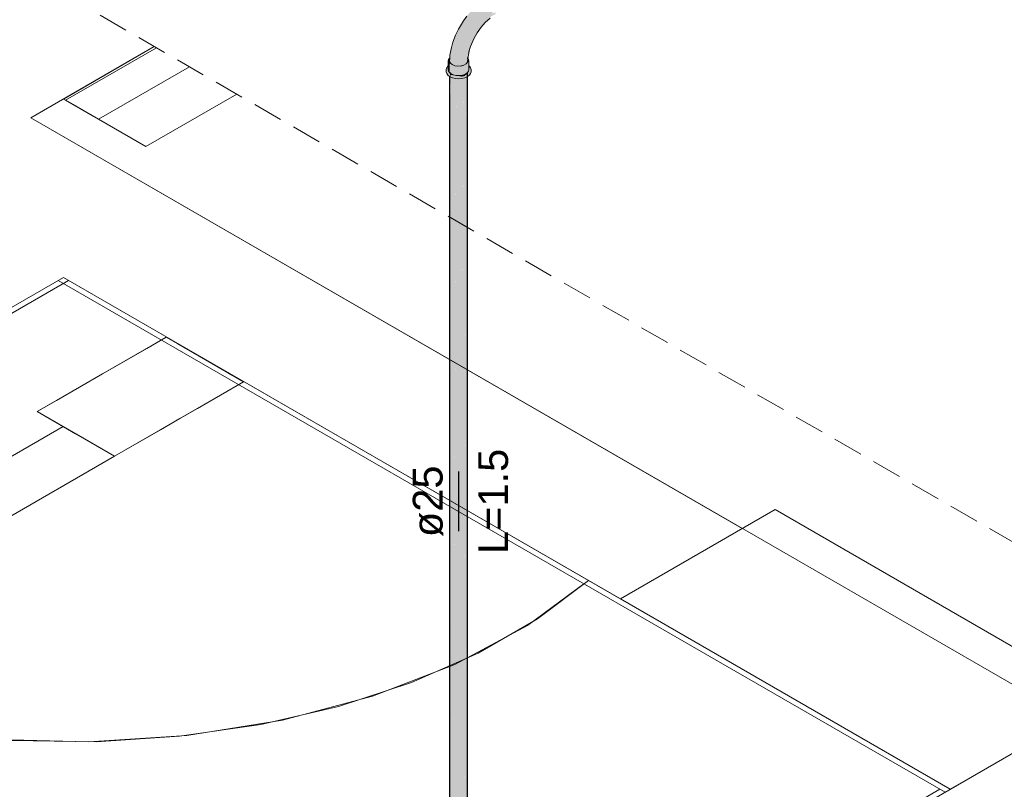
# Model space of a CAD drawing. Header units: millimetres. Extents: x 2 to 902, y -447 to 199.
# Tile 241 of 256: x 89.97 to 96.59, y 31.88 to 37.05. Entities that reach past the tile are written whole.
import ezdxf

# ---------------------------------------------------------------- set-up
doc = ezdxf.new("R2010")
doc.units = ezdxf.units.MM
doc.header["$MEASUREMENT"] = 0
doc.linetypes.add('JIS_02_2.0', pattern=[0.3, 0.2, -0.1])
doc.linetypes.add('NULL', pattern=[0])
for name, color, linetype, lineweight in [('AF-Condutos', 4, 'Continuous', 25), ('AF-Conexões', 9, 'Continuous', 18), ('AF-Sentido conduto', 9, 'Continuous', 30), ('AF-Textos conduto', 7, 'Continuous', 9), ('DI-Área do detalhe', 7, 'JIS_02_2.0', 9), ('IFC-Elemento de mobília-Contorno', 152, 'Continuous', 5), ('IFC-Laje-Contorno', 134, 'Continuous', 5), ('IFC-Parede padrão-Contorno', 44, 'Continuous', 5), ('IFC-Parede-Contorno', 42, 'Continuous', 5), ('IFC-Pilar-Contorno', 83, 'Continuous', 5)]:
    doc.layers.add(name, color=color, linetype=linetype, lineweight=lineweight)
doc.styles.add('Arial', font='arial.ttf')

msp = doc.modelspace()

# ---------------------------------------------------------------- hatches: boundary and pattern name
at = {"layer": 'AF-Condutos', "linetype": 'Continuous'}
for points in [[(92.8622, 30.7635), (92.8622, 30.7309), (92.8688, 30.7167), (92.8688, 30.7675), (92.8688, 30.7684), (92.8657, 30.7661), (92.8624, 30.7636), (92.8657, 30.7661), (92.8688, 30.7684), (92.8688, 36.6885), (92.8622, 30.7646)], [(92.8622, 36.6716), (92.8622, 30.7309), (92.8687, 36.6674), (92.8684, 36.6688), (92.8645, 36.6706), (92.8622, 36.6723)], [(92.8687, 36.6687), (92.8688, 36.6885), (92.863, 36.6982)], [(92.8687, 36.6674), (92.8687, 36.6687), (92.8685, 36.6688)], [(92.8688, 30.7317), (92.8688, 30.7167), (92.8848, 30.7053), (92.8848, 30.7333), (92.8848, 30.7746), (92.8848, 30.7053), (92.8851, 30.7747), (92.885, 30.7807), (92.8848, 30.7805), (92.8838, 30.7797), (92.8791, 30.7762), (92.8797, 30.7723), (92.8791, 30.7762), (92.8838, 30.7797), (92.8848, 30.7805), (92.885, 30.7807), (92.8848, 30.8404), (92.885, 30.7807), (92.8851, 30.7747), (92.8851, 30.7807), (92.8851, 30.7747), (92.8849, 30.7333), (92.8848, 30.7053), (92.9075, 30.6986), (92.9075, 30.7355), (92.898, 30.7804), (92.9075, 30.7355), (92.9075, 30.7846), (92.8961, 30.789), (92.9075, 30.7846), (92.9075, 30.7975), (92.9035, 30.7945), (92.9075, 30.7975), (92.9075, 30.8233), (92.9075, 30.7846), (92.9075, 30.6986), (92.9079, 30.7848), (92.9075, 30.6986), (92.9329, 30.6979), (92.915, 30.7879), (92.908, 30.8229), (92.9075, 36.6704), (92.8853, 30.84), (92.8848, 36.6771), (92.8691, 30.8522), (92.8689, 30.7685), (92.8689, 30.7675)], [(92.8688, 36.666), (92.8688, 30.7167), (92.8848, 36.6616), (92.8848, 36.6622), (92.8843, 36.6623), (92.8817, 36.6629), (92.8688, 36.6687)], [(92.8848, 36.6594), (92.8853, 30.84), (92.9074, 36.6568), (92.9074, 36.6577), (92.9063, 36.6578), (92.9018, 36.6581), (92.8848, 36.6622)], [(92.9329, 36.6558), (92.9329, 36.6572), (92.9233, 36.6565), (92.9075, 36.6577), (92.9075, 36.6553), (92.908, 30.8229)], [(92.9569, 30.786), (92.9567, 36.6749), (92.9567, 30.7862), (92.9567, 30.8064), (92.9398, 30.7989), (92.9567, 30.8064), (92.9567, 36.6749), (92.9333, 30.8038), (92.935, 30.7968), (92.9333, 30.8038), (92.9329, 36.6697), (92.908, 30.8229), (92.9329, 30.8041), (92.908, 30.8229), (92.9329, 30.7959), (92.9333, 30.7961), (92.9329, 30.7959), (92.908, 30.8229), (92.915, 30.7879), (92.9329, 30.6979), (92.9567, 30.7031), (92.9747, 30.7135), (92.9747, 30.7727), (92.9747, 36.6853)], [(92.9566, 36.659), (92.9566, 36.6609), (92.9449, 36.6581), (92.9329, 36.6572), (92.9329, 36.6553), (92.9333, 30.8038)], [(92.9746, 36.6652), (92.9746, 36.6672), (92.965, 36.6629), (92.9567, 36.661), (92.9567, 36.6593), (92.9569, 30.786)], [(92.9748, 30.7726), (92.9747, 30.7135), (92.9838, 30.7272), (92.9838, 30.7658), (92.9838, 36.699)], [(92.9822, 36.6706), (92.9747, 36.6672), (92.9747, 36.6649), (92.9747, 30.7135), (92.9838, 36.6713), (92.9838, 36.6717)]]:
    msp.add_hatch(color=151, dxfattribs=at).paths.add_polyline_path(points)
at = {"layer": 'AF-Conexões', "linetype": 'Continuous'}
for points in [[(93.0832, 37.1776), (93.0828, 37.1773), (93.0691, 37.1682), (93.0295, 37.1347), (93.0017, 37.1064), (92.9779, 37.0778), (92.9557, 37.0473), (92.9226, 36.9894), (92.951, 37.0368), (92.9226, 36.9894), (92.9021, 36.9497), (92.8849, 36.9039), (92.8745, 36.8673), (92.8649, 36.8146), (92.864, 36.8009), (92.8639, 36.7982), (92.8657, 36.8007), (92.8667, 36.8021), (92.8678, 36.8037), (92.8667, 36.8021), (92.8657, 36.8007), (92.8639, 36.7982), (92.8638, 36.7976), (92.8624, 36.7739), (92.8677, 36.8005), (92.8681, 36.8027), (92.8685, 36.8046), (92.8681, 36.8027), (92.8677, 36.8005), (92.8681, 36.8008), (92.8677, 36.8005), (92.8624, 36.7739), (92.8679, 36.7621), (92.8691, 36.8016), (92.8829, 36.7911), (92.8701, 36.8023), (92.8691, 36.8032), (92.8692, 36.8056), (92.8693, 36.8089), (92.8761, 36.8578), (92.8907, 36.9139), (92.8761, 36.8578), (92.8693, 36.8089), (92.8847, 36.855), (92.8945, 36.8989), (92.908, 36.9435), (92.932, 36.9843), (92.9545, 37.026), (92.977, 37.0678), (93.0109, 37.1128), (92.977, 37.0678), (93.0102, 37.1009), (93.0377, 37.1366), (93.0102, 37.1009), (92.977, 37.0678), (92.9545, 37.026), (92.932, 36.9843), (92.908, 36.9435), (92.8945, 36.8989), (92.8847, 36.855), (92.8693, 36.8089), (92.8691, 36.8032), (92.8701, 36.8023), (92.8728, 36.8044), (92.8725, 36.8047), (92.8728, 36.8044), (92.8741, 36.8054), (92.8804, 36.8101), (92.8741, 36.8054), (92.8728, 36.8044), (92.8701, 36.8023), (92.8829, 36.7911), (92.8863, 36.8107), (92.887, 36.815), (92.8863, 36.8107), (92.9061, 36.7876), (92.896, 36.8151), (92.8941, 36.8204), (92.8898, 36.8319), (92.9007, 36.8737), (92.9154, 36.9158), (92.9337, 36.9575), (92.9552, 36.9982), (92.9797, 37.0372), (93.0067, 37.0738), (93.0358, 37.1076), (93.0067, 37.0738), (92.9797, 37.0372), (92.9552, 36.9982), (92.9337, 36.9575), (92.9154, 36.9158), (92.9007, 36.8737), (92.8898, 36.8319), (92.9061, 36.7876), (92.9053, 36.8431), (92.9238, 36.8818), (92.9348, 36.9289), (92.9238, 36.8818), (92.9053, 36.8431), (92.9061, 36.7876), (92.8863, 36.8107), (92.8829, 36.7911), (92.8691, 36.8016), (92.8679, 36.7621), (92.8801, 36.752), (92.8787, 36.7532), (92.871, 36.7595), (92.8658, 36.7578), (92.8693, 36.759), (92.871, 36.7595), (92.8699, 36.7605), (92.8679, 36.7621), (92.8667, 36.7647), (92.8662, 36.7635), (92.8639, 36.7586), (92.8631, 36.7569), (92.8752, 36.754), (92.8631, 36.7569), (92.8787, 36.7479), (92.8829, 36.7472), (92.8787, 36.7479), (92.8886, 36.7422), (92.8842, 36.747), (92.8795, 36.7522), (92.8842, 36.747), (92.8865, 36.7467), (92.8842, 36.747), (92.8886, 36.7422), (92.8924, 36.7419), (92.8866, 36.7467), (92.8924, 36.7419), (92.9035, 36.7411), (92.9063, 36.7412), (92.9035, 36.7411), (92.908, 36.7407), (92.9068, 36.7412), (92.908, 36.7407), (92.9414, 36.7382), (92.941, 36.7383), (92.918, 36.7418), (92.9068, 36.7412), (92.918, 36.7418), (92.941, 36.7383), (92.9248, 36.7421), (92.9181, 36.7418), (92.8983, 36.7448), (92.8975, 36.745), (92.9181, 36.7418), (92.9393, 36.7429), (92.9274, 36.7916), (92.9207, 36.8321), (92.9274, 36.7916), (92.9393, 36.7429), (92.9585, 36.7481), (92.9481, 36.7861), (92.9433, 36.8227), (92.9377, 36.8635), (92.9498, 36.919), (92.9609, 36.9675), (92.9822, 37.0099), (92.9609, 36.9675), (92.9498, 36.919), (92.9377, 36.8635), (92.9433, 36.8227), (92.9481, 36.7861), (92.9585, 36.7481), (92.966, 36.7782), (92.9736, 36.7567), (92.9826, 36.7679), (92.98, 36.7971), (92.9684, 36.8126), (92.957, 36.8623), (92.9678, 36.9149), (92.9778, 36.9519), (93.0063, 36.9963), (93.0159, 37.0451), (93.0387, 37.0843), (93.0159, 37.0451), (93.0063, 36.9963), (92.9778, 36.9519), (92.9678, 36.9149), (92.957, 36.8623), (92.9684, 36.8126), (92.98, 36.7971), (92.9845, 36.8087), (92.9893, 36.821), (92.9892, 36.825), (92.9886, 36.84), (92.9816, 36.8612), (92.9756, 36.8926), (92.9816, 36.8612), (92.9886, 36.8402), (92.9886, 36.84), (92.9889, 36.8409), (92.9886, 36.84), (93.0014, 36.8701), (93.0014, 36.8702), (92.9909, 36.8456), (93.0014, 36.8702), (93.0026, 36.8748), (92.9972, 36.8741), (93.0041, 36.9051), (92.9899, 36.9297), (93.0041, 36.9051), (93.0174, 36.9412), (93.0176, 36.9663), (93.0174, 36.9412), (93.0041, 36.9051), (92.9972, 36.8741), (93.0035, 36.8749), (93.0248, 36.9248), (93.0478, 36.9653), (93.0313, 36.946), (93.0596, 36.9861), (93.0616, 36.989), (93.0609, 36.9885), (93.0397, 36.974), (93.0416, 37.0082), (93.0492, 37.0394), (93.0507, 37.0664), (93.0492, 37.0394), (93.0416, 37.0082), (93.0397, 36.974), (93.0616, 36.989), (93.0313, 36.946), (93.0478, 36.9653), (93.0744, 37.0032), (93.0861, 37.0219), (93.0723, 37.019), (93.0718, 37.0395), (93.0723, 37.019), (93.0861, 37.0219), (93.0744, 37.0032), (93.1024, 37.0351), (93.1088, 37.051), (93.1067, 37.0705), (93.0791, 37.0685), (93.1067, 37.0705), (93.1088, 37.051), (93.1024, 37.0351), (93.1349, 37.0647), (93.1438, 37.0787), (93.1683, 37.0896), (93.1735, 37.103), (93.1427, 37.0935), (93.1735, 37.1204), (93.1265, 37.1048), (93.097, 37.0991), (93.1265, 37.1048), (93.1735, 37.1204), (93.1683, 37.1397), (93.1312, 37.1323), (93.1131, 37.1461), (93.0814, 37.1114), (93.0644, 37.119), (93.0755, 37.114), (93.0769, 37.126), (93.0755, 37.114), (93.0814, 37.1114), (93.1131, 37.1461), (93.0786, 37.14), (93.1131, 37.1461), (93.0984, 37.1643), (93.0797, 37.1489), (93.0665, 37.1379), (93.0764, 37.1674), (93.071, 37.1512), (93.0665, 37.1379), (93.0797, 37.1489), (93.0819, 37.1667), (93.0782, 37.1672), (93.0819, 37.1667), (93.0824, 37.1711), (93.079, 37.169), (93.0795, 37.1702), (93.0823, 37.1762), (93.0795, 37.1702), (93.079, 37.169), (93.0824, 37.1711), (93.0826, 37.1729), (93.0824, 37.1711), (93.0819, 37.1667), (93.0797, 37.1489), (93.0984, 37.1643), (93.1131, 37.1461), (93.1312, 37.1323), (93.1683, 37.1397), (93.1587, 37.1585), (93.1457, 37.1747), (93.1309, 37.1863), (93.116, 37.1918), (93.103, 37.1907)], [(92.9893, 36.821), (92.9973, 36.8533), (93.0035, 36.8749), (92.9886, 36.84)], [(93.0035, 36.8749), (93.0026, 36.8748), (93.0014, 36.8701)], [(92.8551, 36.7451), (92.855, 36.7475), (92.8538, 36.777), (92.8538, 36.7458), (92.8538, 36.7442), (92.8538, 36.7182), (92.8561, 36.7078), (92.8622, 36.7505), (92.8631, 36.7569), (92.8624, 36.7578), (92.8604, 36.7551), (92.8561, 36.7491), (92.8561, 36.7459), (92.8561, 36.7491), (92.8604, 36.7551), (92.8624, 36.7578), (92.8561, 36.7666), (92.8552, 36.7478), (92.8561, 36.7666), (92.8631, 36.7569), (92.8561, 36.7874), (92.8538, 36.777), (92.855, 36.7475)], [(92.8631, 36.7971), (92.8561, 36.7874), (92.8617, 36.7629), (92.8631, 36.7569), (92.8631, 36.7851), (92.8636, 36.7928), (92.8638, 36.7975), (92.8638, 36.7976)], [(92.9955, 36.7422), (92.9929, 36.7309), (92.9929, 36.7182), (92.9905, 36.7078), (92.9886, 36.705), (92.9864, 36.702), (92.9859, 36.6998), (92.9864, 36.702), (92.9859, 36.7014), (92.9838, 36.6984), (92.9905, 36.7078), (92.9929, 36.7182), (92.9929, 36.7441), (92.9929, 36.7475), (92.9929, 36.777), (92.9919, 36.7479), (92.9918, 36.745), (92.9919, 36.7479), (92.9916, 36.748), (92.9905, 36.7485), (92.9905, 36.7459), (92.9886, 36.7474), (92.9905, 36.7459), (92.9905, 36.7485), (92.9916, 36.748), (92.9919, 36.7479), (92.9905, 36.7666), (92.9888, 36.7493), (92.9905, 36.7666), (92.9888, 36.7493), (92.9905, 36.7666), (92.9919, 36.7479), (92.9929, 36.777), (92.9776, 36.7557), (92.9788, 36.7548), (92.9776, 36.7557), (92.9749, 36.7575), (92.9745, 36.7578), (92.9748, 36.7574), (92.9745, 36.7578), (92.974, 36.7573), (92.9736, 36.7567), (92.974, 36.757), (92.9742, 36.7571), (92.974, 36.757), (92.9738, 36.7559), (92.9768, 36.7546), (92.978, 36.7541), (92.9768, 36.7546), (92.9738, 36.7559), (92.974, 36.757), (92.9736, 36.7567), (92.9726, 36.7594), (92.966, 36.7782), (92.9631, 36.7666), (92.9618, 36.7612), (92.9585, 36.7481), (92.9729, 36.7563), (92.9731, 36.7562), (92.9729, 36.7563), (92.9725, 36.7561), (92.9714, 36.7555), (92.9725, 36.7554), (92.9714, 36.7555), (92.9617, 36.7499), (92.9581, 36.7422), (92.9639, 36.7448), (92.9725, 36.7486), (92.9791, 36.7536), (92.9725, 36.7486), (92.9581, 36.7422), (92.9583, 36.748), (92.946, 36.7447), (92.9414, 36.7382), (92.8886, 36.7422), (92.8631, 36.7569), (92.8742, 36.7486), (92.8669, 36.754), (92.8631, 36.7569), (92.8631, 36.7512), (92.8631, 36.7569), (92.8622, 36.7506), (92.8622, 36.7505), (92.863, 36.7511), (92.8622, 36.7505), (92.8622, 36.6993), (92.8631, 36.6981), (92.8742, 36.6898), (92.8886, 36.6834), (92.9053, 36.7382), (92.9233, 36.7368), (92.9053, 36.7382), (92.8886, 36.6834), (92.9053, 36.6794), (92.9233, 36.678), (92.9414, 36.6794), (92.9581, 36.6834), (92.9725, 36.6898), (92.9797, 36.7533), (92.9798, 36.754), (92.9797, 36.7533), (92.9822, 36.7522), (92.9828, 36.7519), (92.9836, 36.7569), (92.9828, 36.7519), (92.9836, 36.7516), (92.9872, 36.75), (92.9836, 36.7516), (92.9828, 36.7519), (92.9822, 36.7522), (92.9797, 36.7533), (92.9828, 36.7518), (92.9836, 36.7512), (92.9828, 36.7518), (92.9797, 36.7533), (92.9725, 36.6898), (92.9836, 36.6981), (92.9886, 36.7474), (92.9838, 36.7004), (92.9836, 36.6981), (92.9838, 36.6983), (92.9856, 36.6996), (92.9838, 36.6983), (92.9836, 36.6981), (92.9835, 36.698), (92.9799, 36.6931), (92.98, 36.6931), (92.9837, 36.6947), (92.9838, 36.6948), (92.9837, 36.6947), (92.98, 36.6931), (92.9799, 36.6931), (92.9718, 36.6817), (92.9838, 36.6907), (92.9847, 36.6952), (92.9849, 36.6952), (92.9847, 36.6952), (92.9838, 36.6907), (92.9854, 36.6955), (92.9872, 36.7008), (92.9854, 36.6955), (92.9872, 36.6963), (92.9876, 36.6964), (92.9882, 36.7015), (92.9876, 36.6964), (92.9872, 36.6963), (92.9854, 36.6955), (92.9838, 36.6907), (92.9872, 36.6933), (92.988, 36.6966), (92.9893, 36.7024), (92.988, 36.6966), (92.9922, 36.6985), (92.9926, 36.6987), (92.9914, 36.704), (92.9926, 36.6987), (92.9922, 36.6985), (92.988, 36.6966), (92.9872, 36.6933), (92.9929, 36.6976), (92.9929, 36.6988), (92.9929, 36.7051), (92.9929, 36.7111), (92.9929, 36.7051), (92.9929, 36.6988), (92.9929, 36.6976), (92.993, 36.6988), (92.9929, 36.6976), (92.997, 36.7006), (92.9934, 36.7054), (92.997, 36.7006), (93.0038, 36.7057), (92.9984, 36.7092), (92.9938, 36.7123), (92.9945, 36.7251), (92.9938, 36.7123), (92.9984, 36.7092), (93.0011, 36.7113), (92.9979, 36.718), (93.0011, 36.7113), (92.9984, 36.7092), (93.0038, 36.7057), (93.0023, 36.7122), (93.0002, 36.7213), (92.9969, 36.7358)], [(92.9774, 36.7615), (92.9746, 36.758), (92.9745, 36.7578), (92.9749, 36.7575), (92.9751, 36.7576), (92.9749, 36.7575), (92.9776, 36.7557), (92.9818, 36.7615), (92.9929, 36.777)], [(92.9918, 36.7793), (92.9857, 36.7925), (92.9826, 36.7684), (92.9826, 36.7679), (92.9774, 36.7615), (92.9824, 36.7665), (92.9929, 36.777)], [(92.9826, 36.7679), (92.9859, 36.7939), (92.987, 36.8028), (92.986, 36.8073), (92.9855, 36.8052), (92.986, 36.8073), (92.9853, 36.8105), (92.9847, 36.8022), (92.9853, 36.8105), (92.9813, 36.8003), (92.98, 36.7971), (92.9809, 36.7867), (92.9817, 36.7898), (92.9835, 36.7972), (92.9817, 36.7898), (92.9809, 36.7867), (92.9826, 36.7679), (92.9843, 36.796)], [(92.9893, 36.821), (92.9853, 36.8105), (92.987, 36.8028)], [(92.9859, 36.7939), (92.9857, 36.7925), (92.9929, 36.777), (92.9905, 36.7874)], [(92.8538, 36.7442), (92.8512, 36.7422), (92.849, 36.7392), (92.8429, 36.7306), (92.8421, 36.7273), (92.8401, 36.7182), (92.8436, 36.7253), (92.8401, 36.7182), (92.8401, 36.7046), (92.8429, 36.6921), (92.8429, 36.7057), (92.8429, 36.6921), (92.8512, 36.6805), (92.8622, 36.6723), (92.8622, 36.6836), (92.8622, 36.6723), (92.8645, 36.6706), (92.8817, 36.6629), (92.9018, 36.6581), (92.9233, 36.6701), (92.9018, 36.6717), (92.9233, 36.6701), (92.8817, 36.6765), (92.9233, 36.6701), (92.9018, 36.6581), (92.9233, 36.6565), (92.9449, 36.6581), (92.965, 36.6629), (92.9822, 36.6706), (92.9838, 36.6718), (92.9838, 36.6734), (92.9838, 36.6718), (92.9955, 36.6805), (92.9955, 36.6941), (92.9838, 36.6854), (92.9955, 36.6941), (92.9955, 36.6805), (93.0038, 36.6921), (93.0066, 36.7046), (93.0066, 36.7182), (93.0038, 36.7306), (92.9955, 36.7422), (93.0038, 36.7057), (92.9838, 36.6858), (92.9822, 36.6842), (92.9838, 36.6858), (93.0038, 36.7057), (92.9838, 36.6907), (92.965, 36.6765), (92.9449, 36.6717), (92.8645, 36.6842), (92.871, 36.6871), (92.8713, 36.6875), (92.8706, 36.6877), (92.8713, 36.6875), (92.8728, 36.6904), (92.8696, 36.689), (92.8687, 36.6882), (92.8696, 36.689), (92.868, 36.6883), (92.8622, 36.6859), (92.8512, 36.6941), (92.8444, 36.7242), (92.8495, 36.7372), (92.8444, 36.7242), (92.8512, 36.6941), (92.8538, 36.7054), (92.8531, 36.712), (92.8508, 36.7152), (92.8531, 36.712), (92.8505, 36.7327), (92.8531, 36.712), (92.8538, 36.7054), (92.8538, 36.7111), (92.8538, 36.7182), (92.8538, 36.7373), (92.8538, 36.7415)], [(92.8548, 36.7097), (92.8537, 36.7051), (92.8569, 36.7028), (92.8537, 36.7051), (92.8524, 36.6994), (92.8512, 36.6941), (92.8547, 36.6915), (92.8622, 36.6859), (92.8608, 36.69), (92.8622, 36.6859), (92.8622, 36.6897), (92.8587, 36.6966), (92.8569, 36.6974), (92.8583, 36.6982), (92.8573, 36.7024), (92.8583, 36.6982), (92.8609, 36.6997), (92.8586, 36.7015), (92.8609, 36.6997), (92.8569, 36.6974), (92.8587, 36.6966), (92.8622, 36.6897), (92.8622, 36.6859), (92.868, 36.6883), (92.8625, 36.6896), (92.8622, 36.6951), (92.8625, 36.6896), (92.868, 36.6883), (92.8696, 36.689), (92.8629, 36.6948), (92.8696, 36.689), (92.8728, 36.6904), (92.8667, 36.6931), (92.8728, 36.6904), (92.9929, 36.7414), (92.8631, 36.6981), (92.8622, 36.6978), (92.8629, 36.6982), (92.8622, 36.6988), (92.8619, 36.699), (92.8622, 36.6988), (92.8629, 36.6982), (92.863, 36.6983), (92.8622, 36.6993), (92.8616, 36.7001), (92.8588, 36.7041), (92.8561, 36.7078), (92.8552, 36.7118), (92.8538, 36.7182), (92.8538, 36.7111), (92.8538, 36.7054)], [(92.8561, 36.7078), (92.8622, 36.6993), (92.8622, 36.7506)], [(92.8631, 36.7569), (92.8667, 36.7647), (92.8631, 36.7725)], [(92.946, 36.7447), (92.9393, 36.7429), (92.9248, 36.7421), (92.931, 36.7407), (92.9414, 36.7382), (92.9449, 36.7432)], [(92.9612, 36.7488), (92.9617, 36.7499), (92.9591, 36.7484), (92.9585, 36.7481), (92.9591, 36.7482), (92.9585, 36.7481), (92.9583, 36.748), (92.9583, 36.7479), (92.9581, 36.7422)], [(92.9955, 36.7422), (92.9929, 36.7441), (92.9929, 36.7437), (92.9929, 36.7414), (92.9929, 36.7411)], [(92.9955, 36.7422), (92.9929, 36.7411), (92.9929, 36.7411), (92.9929, 36.7387), (92.9929, 36.7367), (92.9929, 36.7309)], [(92.8756, 36.6891), (92.8718, 36.6874), (92.8645, 36.6842), (92.8862, 36.6808), (92.8988, 36.6789), (92.8961, 36.6801), (92.8988, 36.6789), (92.9067, 36.6791), (92.9089, 36.6791), (92.9087, 36.6791), (92.9081, 36.6792), (92.9064, 36.6791), (92.9081, 36.6792), (92.9053, 36.6794), (92.8963, 36.6801), (92.9053, 36.6794), (92.8904, 36.683), (92.8903, 36.683), (92.8895, 36.683), (92.8897, 36.6831), (92.8886, 36.6834)], [(92.8732, 36.6905), (92.8728, 36.6904), (92.8713, 36.6875), (92.871, 36.6871), (92.8718, 36.6874), (92.8752, 36.689), (92.873, 36.6903), (92.8752, 36.689), (92.8756, 36.6891), (92.8742, 36.6898)], [(92.9522, 36.682), (92.9519, 36.6819), (92.9454, 36.6803), (92.9436, 36.6799), (92.9327, 36.6773), (92.9414, 36.6794), (92.9233, 36.678), (92.9102, 36.679), (92.9089, 36.6791), (92.8988, 36.6789), (92.9105, 36.6771), (92.9233, 36.6751), (92.9347, 36.6772), (92.9233, 36.6751), (92.9352, 36.6732), (92.9449, 36.6717), (92.9427, 36.6766), (92.9449, 36.6717), (92.948, 36.6762), (92.9507, 36.6801), (92.9509, 36.6801), (92.951, 36.6802)], [(92.9708, 36.689), (92.9705, 36.6889), (92.9581, 36.6834), (92.9523, 36.682), (92.9522, 36.682), (92.951, 36.6802), (92.9598, 36.6838), (92.951, 36.6802), (92.9449, 36.6717), (92.9502, 36.673), (92.9659, 36.6853), (92.9502, 36.673), (92.965, 36.6765), (92.9668, 36.6855), (92.9701, 36.688), (92.9668, 36.6855), (92.9693, 36.6861), (92.9668, 36.6855), (92.965, 36.6765), (92.9694, 36.6861), (92.9704, 36.6882)], [(92.9481, 36.6762), (92.9509, 36.6801), (92.9507, 36.6801), (92.948, 36.6762), (92.9449, 36.6717)], [(92.9835, 36.698), (92.9725, 36.6898), (92.9708, 36.689), (92.9704, 36.6882), (92.965, 36.6765), (92.9788, 36.6925), (92.965, 36.6765), (92.9718, 36.6817), (92.9799, 36.6931)]]:
    msp.add_hatch(color=161, dxfattribs=at).paths.add_polyline_path(points)
at = {"layer": 'AF-Sentido conduto', "linetype": 'Continuous'}
msp.add_hatch(color=7, dxfattribs=at).paths.add_polyline_path([(92.9233, 33.6166), (92.988, 33.8581), (92.8586, 33.8581)])

# ---------------------------------------------------------------- linework, layer by layer
at = {"layer": 'AF-Condutos'}
for p, q in [((92.8622, 36.6723), (92.8622, 36.6716)), ((92.8622, 36.6716), (92.8622, 30.7309)), ((92.9838, 30.7658), (92.9838, 36.699))]:
    msp.add_line(p, q, dxfattribs=at)
at = {"layer": 'AF-Conexões'}
for p, q in [((92.9557, 37.0473), (92.9226, 36.9894)), ((92.9779, 37.0778), (92.9557, 37.0473)), ((93.1024, 37.0351), (93.1349, 37.0647)), ((92.9226, 36.9894), (92.9021, 36.9497)), ((93.0478, 36.9653), (93.0744, 37.0032)), ((93.0744, 37.0032), (93.1024, 37.0351)), ((92.9021, 36.9497), (92.8849, 36.9039)), ((93.0035, 36.8749), (93.0248, 36.9248)), ((93.0248, 36.9248), (93.0478, 36.9653)), ((92.8745, 36.8673), (92.8649, 36.8146)), ((92.8849, 36.9039), (92.8745, 36.8673)), ((92.9893, 36.821), (92.9973, 36.8533)), ((92.9973, 36.8533), (93.0035, 36.8749)), ((92.8561, 36.7874), (92.8538, 36.777)), ((92.8538, 36.777), (92.8538, 36.7458)), ((92.8631, 36.7971), (92.8561, 36.7874)), ((92.8638, 36.7976), (92.8624, 36.7739)), ((92.8638, 36.7976), (92.8631, 36.7971)), ((92.8639, 36.7982), (92.8638, 36.7976)), ((92.864, 36.8009), (92.8639, 36.7982)), ((92.8649, 36.8146), (92.864, 36.8009)), ((92.9826, 36.7679), (92.9859, 36.7939)), ((92.9859, 36.7939), (92.987, 36.8028)), ((92.9905, 36.7874), (92.9859, 36.7939)), ((92.987, 36.8028), (92.9893, 36.821)), ((92.9929, 36.777), (92.9905, 36.7874)), ((92.9929, 36.7475), (92.9929, 36.777)), ((92.8421, 36.7273), (92.8401, 36.7182)), ((92.8401, 36.7182), (92.8401, 36.7046)), ((92.8429, 36.7306), (92.8421, 36.7273)), ((92.849, 36.7392), (92.8429, 36.7306)), ((92.8512, 36.7422), (92.849, 36.7392)), ((92.8538, 36.7442), (92.8512, 36.7422)), ((92.8538, 36.7458), (92.8538, 36.7442)), ((92.8538, 36.7442), (92.8538, 36.7182)), ((92.8538, 36.7182), (92.8561, 36.7078)), ((92.8624, 36.7739), (92.8679, 36.7621)), ((92.8679, 36.7621), (92.8801, 36.752)), ((92.8801, 36.752), (92.8975, 36.745)), ((92.8975, 36.745), (92.9181, 36.7418)), ((92.9181, 36.7418), (92.9393, 36.7429)), ((92.9393, 36.7429), (92.9585, 36.7481)), ((92.9585, 36.7481), (92.9729, 36.7563)), ((92.9729, 36.7563), (92.9736, 36.7567)), ((92.9736, 36.7567), (92.9826, 36.7679)), ((92.9905, 36.7078), (92.9929, 36.7182)), ((92.9929, 36.7441), (92.9929, 36.7475)), ((92.9929, 36.7182), (92.9929, 36.7441)), ((92.9955, 36.7422), (92.9929, 36.7441)), ((93.0038, 36.7306), (92.9955, 36.7422)), ((93.0066, 36.7182), (93.0038, 36.7306)), ((93.0066, 36.7046), (93.0066, 36.7182)), ((92.8401, 36.7046), (92.8429, 36.6921)), ((92.8429, 36.6921), (92.8512, 36.6805)), ((92.8512, 36.6805), (92.8622, 36.6723)), ((92.8561, 36.7078), (92.8622, 36.6993)), ((92.8622, 36.6993), (92.8631, 36.6981)), ((92.8622, 36.6723), (92.8645, 36.6706)), ((92.8631, 36.6981), (92.8742, 36.6898)), ((92.8645, 36.6706), (92.8817, 36.6629)), ((92.8742, 36.6898), (92.8886, 36.6834)), ((92.8817, 36.6629), (92.9018, 36.6581)), ((92.8886, 36.6834), (92.9053, 36.6794)), ((92.9018, 36.6581), (92.9233, 36.6565)), ((92.9053, 36.6794), (92.9233, 36.678)), ((92.9233, 36.678), (92.9414, 36.6794)), ((92.9233, 36.6565), (92.9449, 36.6581)), ((92.9414, 36.6794), (92.9581, 36.6834)), ((92.9449, 36.6581), (92.965, 36.6629)), ((92.9581, 36.6834), (92.9725, 36.6898)), ((92.965, 36.6629), (92.9822, 36.6706)), ((92.9725, 36.6898), (92.9836, 36.6981)), ((92.9822, 36.6706), (92.9838, 36.6718)), ((92.9836, 36.6981), (92.9838, 36.6984)), ((92.9838, 36.6984), (92.9905, 36.7078)), ((92.9838, 36.6718), (92.9955, 36.6805)), ((92.9955, 36.6805), (93.0038, 36.6921)), ((93.0038, 36.6921), (93.0066, 36.7046))]:
    msp.add_line(p, q, dxfattribs=at)
at = {"layer": 'AF-Sentido conduto'}
msp.add_lwpolyline([(92.9233, 34.0166), (92.9233, 33.6166)], dxfattribs=at)
at = {"layer": 'DI-Área do detalhe'}
msp.add_lwpolyline([(89.7354, 37.5335), (101.1215, 30.9597), (86.7045, 22.6361), (75.3184, 29.2098), (89.7354, 37.5335)], dxfattribs=at)
at = {"layer": 'IFC-Elemento de mobília-Contorno', "color": 7, "lineweight": 5}
for p, q in [((90.2822, 36.5128), (90.8928, 36.8653)), ((90.2822, 36.5128), (90.8928, 36.8653)), ((90.5044, 36.3845), (91.115, 36.737)), ((90.5044, 36.3845), (91.115, 36.737)), ((90.2822, 36.5128), (90.3182, 36.492)), ((90.2822, 36.5128), (90.4683, 36.4053)), ((90.3182, 36.492), (90.5044, 36.3845)), ((90.4683, 36.4053), (90.5044, 36.3845))]:
    msp.add_line(p, q, dxfattribs=at)
at = {"layer": 'IFC-Laje-Contorno', "color": 7, "lineweight": 5}
for p, q in [((90.0484, 36.3937), (90.879, 36.8733)), ((90.0484, 36.3937), (90.2684, 36.5207)), ((90.0484, 36.3937), (94.8289, 33.6337)), ((90.0484, 36.3937), (97.0459, 32.3537)), ((87.1507, 33.5207), (90.2684, 35.3207)), ((90.2684, 35.3207), (92.7894, 33.8652)), ((90.2684, 35.3207), (93.7953, 33.2845)), ((93.7953, 33.2845), (93.4537, 33.0258)), ((93.7953, 33.2845), (94.0096, 33.1607)), ((93.7953, 33.2845), (96.2266, 31.8807)), ((93.7649, 33.262), (93.3853, 32.9817)), ((93.0551, 32.7958), (93.4537, 33.0258)), ((92.8974, 32.7202), (93.3853, 32.9817)), ((92.6067, 32.5988), (93.0551, 32.7958)), ((92.344, 32.5065), (92.8974, 32.7202)), ((92.1167, 32.4383), (92.6067, 32.5988)), ((91.7391, 32.3462), (92.344, 32.5065)), ((91.5938, 32.3172), (92.1167, 32.4383)), ((91.0978, 32.2431), (91.7391, 32.3462)), ((91.0474, 32.2376), (91.5938, 32.3172)), ((89.7713, 32.2176), (90.4363, 32.1998)), ((90.4363, 32.1998), (91.0978, 32.2431)), ((90.4876, 32.201), (91.0474, 32.2376)), ((89.9242, 32.2081), (90.4876, 32.201))]:
    msp.add_line(p, q, dxfattribs=at)
at = {"layer": 'IFC-Parede padrão-Contorno', "color": 7, "lineweight": 5}
for p, q in [((90.2684, 36.5207), (90.879, 36.8733)), ((90.2684, 36.5207), (90.2822, 36.5128)), ((90.8226, 36.2007), (91.4332, 36.5533)), ((90.5044, 36.3845), (90.8226, 36.2007)), ((90.2684, 35.3207), (91.7315, 34.476)), ((90.2338, 35.3007), (94.728, 32.706)), ((91.7315, 34.476), (94.0096, 33.1607)), ((89.8678, 34.0896), (90.2659, 34.3195)), ((90.2659, 34.3195), (90.5378, 34.1625)), ((89.1594, 33.2806), (90.6123, 34.1195)), ((94.0096, 33.1607), (95.0489, 33.7607)), ((95.0489, 33.7607), (97.265, 32.4812)), ((94.0096, 33.1607), (96.2258, 31.8812)), ((94.9463, 31.1425), (97.8756, 32.8337)), ((94.728, 32.706), (96.1912, 31.8612)), ((96.2258, 31.8812), (97.265, 32.4812)), ((90.2172, 28.4521), (96.1565, 31.8812))]:
    msp.add_line(p, q, dxfattribs=at)
at = {"layer": 'IFC-Parede-Contorno', "color": 7, "lineweight": 5}
for p, q in [((87.7835, 33.8861), (90.2684, 35.3207)), ((89.5458, 34.8636), (90.303, 35.3007))]:
    msp.add_line(p, q, dxfattribs=at)
at = {"layer": 'IFC-Pilar-Contorno', "color": 7, "lineweight": 5}
for p, q in [((90.5313, 34.6727), (90.9587, 34.9195)), ((90.8286, 34.8443), (90.9587, 34.9195)), ((90.9587, 34.9195), (91.2152, 34.7714)), ((90.9587, 34.9195), (91.0368, 34.8744)), ((91.0368, 34.8744), (91.2219, 34.7675)), ((90.5201, 34.6662), (90.8286, 34.8443)), ((91.2152, 34.7714), (91.4002, 34.6645)), ((91.2219, 34.7675), (91.4783, 34.6195)), ((90.0927, 34.4195), (90.5201, 34.6662)), ((90.2228, 34.4946), (90.5313, 34.6727)), ((91.4002, 34.6645), (91.4783, 34.6195)), ((91.0509, 34.3727), (91.4783, 34.6195)), ((91.1699, 34.4414), (91.4783, 34.6195)), ((90.0927, 34.4195), (90.2228, 34.4946)), ((90.0927, 34.4195), (90.2778, 34.3126)), ((90.0927, 34.4195), (90.3492, 34.2714)), ((91.0397, 34.3662), (91.1699, 34.4414)), ((90.6123, 34.1195), (91.0397, 34.3662)), ((90.9208, 34.2975), (91.0509, 34.3727)), ((90.3492, 34.2714), (90.5342, 34.1645)), ((90.3558, 34.2675), (90.6123, 34.1195)), ((90.6123, 34.1195), (90.9208, 34.2975)), ((90.5342, 34.1645), (90.6123, 34.1195))]:
    msp.add_line(p, q, dxfattribs=at)

# ---------------------------------------------------------------- texts
at = {"layer": 'AF-Textos conduto', "linetype": 'NULL', "char_height": 0.2, "attachment_point": 8, "rotation": 90.00021, "line_spacing_factor": 0.6, "style": 'Arial'}
for s, insert, width in [('L=1.5', (93.2578, 33.8166), 1.413415), ('ø25', (92.8208, 33.8166), 0.962805)]:
    msp.add_mtext(s, dxfattribs=dict(at, insert=insert, width=width))

doc.saveas('drawing.dxf')
